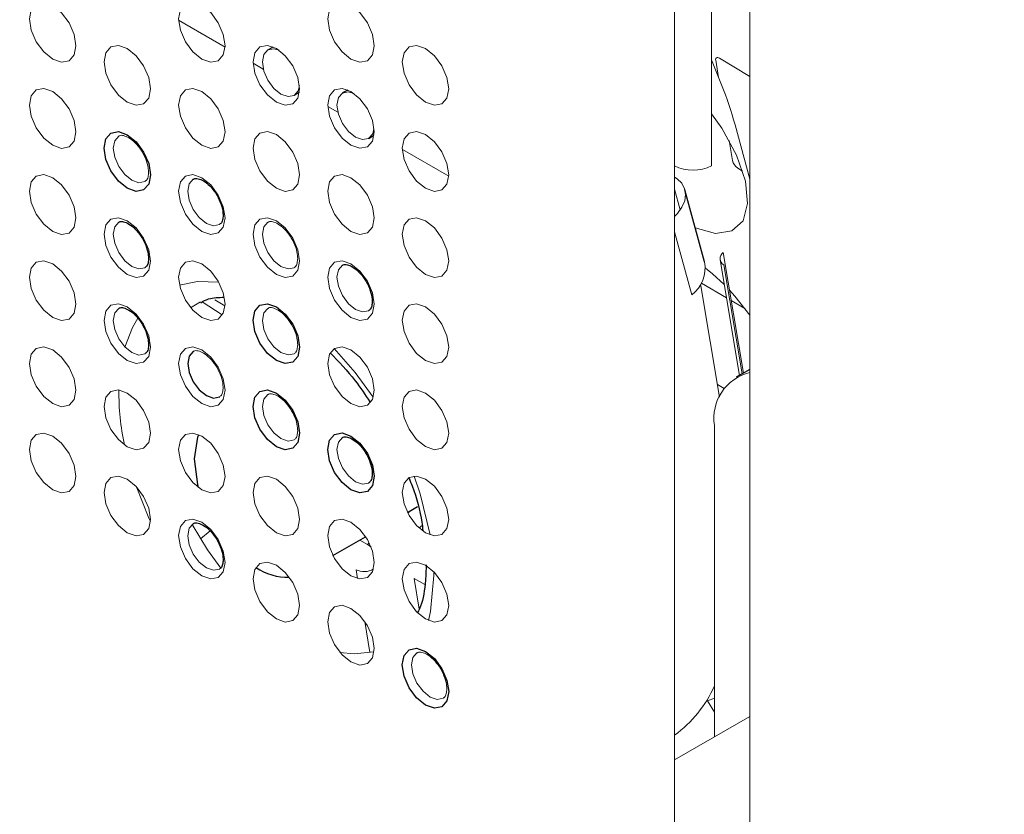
# Paper-space layout '_Isometric' of a CAD drawing. Header units: millimetres. Extents: x -1342 to 1339, y -551 to 2740.
# Tile 57 of 90: x 484 to 521, y 230 to 260. Entities that reach past the tile are written whole.
import ezdxf

# ---------------------------------------------------------------- set-up
doc = ezdxf.new("R2010")
doc.units = ezdxf.units.MM

psp = doc.layouts.new('_Isometric')

# ---------------------------------------------------------------- linework, layer by layer
at = {"color": 144, "linetype": 'Continuous', "lineweight": 18}
for p, q in [((508.358, -132.876), (508.358, 577.514)), ((511.211, 577.528), (511.211, -132.862)), ((509.758, 254.558), (509.758, 310.565)), ((489.545, 260.082), (491.305, 259.066)), ((493.136, 259.068), (492.936, 258.958)), ((492.374, 258.449), (492.758, 258.228)), ((509.758, 258.582), (510.139, 257.633)), ((510.027, 257.913), (509.917, 258.563)), ((510.056, 258.642), (511.211, 257.952)), ((493.931, 257.233), (494.126, 257.352)), ((495.202, 256.816), (495.586, 256.595)), ((510.652, 256.116), (511.211, 254.055)), ((510.555, 254.764), (510.428, 255.517)), ((498.031, 255.184), (499.79, 254.168)), ((510.939, 254.361), (510.755, 254.477)), ((511.211, 254.19), (511.167, 254.218)), ((508.573, 252.891), (508.358, 253.682)), ((508.358, 252.054), (509.007, 249.666)), ((510.081, 250.997), (510.816, 246.614)), ((510.967, 246.701), (510.201, 251.268)), ((510.224, 250.809), (510.918, 246.673)), ((509.354, 250.014), (509.343, 250.056)), ((510.062, 245.786), (509.354, 250.014)), ((509.373, 250.107), (510.322, 249.559)), ((490.92, 249.485), (491.292, 249.247)), ((490, 249.181), (490.374, 249.401)), ((490.438, 249.398), (491.192, 248.912)), ((510.505, 249.453), (511.023, 249.155)), ((509.982, 246.266), (510.24, 246.116)), ((509.871, 244.715), (509.871, 232.905)), ((498.784, 240.922), (498.664, 240.827)), ((490.369, 240.419), (490.74, 240.718)), ((496.704, 240.204), (496.419, 240.371)), ((496.33, 238.909), (496.274, 239.246)), ((499.228, 239.021), (499.227, 239.162)), ((498.879, 238.688), (498.476, 238.907)), ((498.476, 238.907), (498.669, 237.751)), ((496.802, 236.1), (496.603, 237.281)), ((509.871, 234.371), (509.611, 234.275)), ((509.871, 233.846), (509.611, 234.275)), ((511.211, 233.679), (508.358, 232.032))]:
    psp.add_line(p, q, dxfattribs=at)
at = {"color": 7, "linetype": 'Continuous', "lineweight": 25}
for p, q in [((495.964, 257.435), (495.764, 257.325)), ((496.76, 255.601), (496.955, 255.719)), ((509.494, 250.916), (508.752, 253.649)), ((511.211, 246.842), (510.699, 246.546)), ((498.227, 241.415), (498.612, 241.637)), ((498.234, 241.399), (498.332, 241.476)), ((495.398, 239.782), (496.637, 240.497)), ((496.704, 240.204), (496.774, 240.258))]:
    psp.add_line(p, q, dxfattribs=at)
at = {"color": 144, "linetype": 'Continuous', "lineweight": 18, "flags": 128}
for points in [[(485.649, 259.116), (485.582, 258.765), (485.391, 258.545), (485.105, 258.49), (484.768, 258.607), (484.431, 258.879), (484.145, 259.264), (483.954, 259.705), (483.887, 260.133), (483.954, 260.483), (484.145, 260.703), (484.431, 260.758), (484.768, 260.641), (485.105, 260.369), (485.391, 259.984), (485.582, 259.544), (485.649, 259.116)], [(491.306, 259.116), (491.239, 258.766), (491.048, 258.546), (490.762, 258.49), (490.425, 258.608), (490.088, 258.88), (489.802, 259.265), (489.611, 259.705), (489.544, 260.133), (489.611, 260.484), (489.802, 260.703), (490.088, 260.759), (490.425, 260.642), (490.762, 260.37), (491.048, 259.984), (491.239, 259.544), (491.306, 259.116)], [(496.963, 259.117), (496.896, 258.766), (496.705, 258.546), (496.419, 258.491), (496.082, 258.608), (495.745, 258.88), (495.459, 259.266), (495.268, 259.706), (495.201, 260.134), (495.268, 260.484), (495.459, 260.704), (495.745, 260.759), (496.082, 260.642), (496.419, 260.37), (496.705, 259.985), (496.896, 259.545), (496.963, 259.117)], [(488.477, 257.483), (488.41, 257.132), (488.219, 256.913), (487.934, 256.857), (487.597, 256.974), (487.26, 257.246), (486.974, 257.632), (486.783, 258.072), (486.716, 258.5), (486.783, 258.85), (486.974, 259.07), (487.26, 259.126), (487.597, 259.008), (487.934, 258.736), (488.219, 258.351), (488.41, 257.911), (488.477, 257.483)], [(494.134, 257.483), (494.067, 257.133), (493.876, 256.913), (493.591, 256.858), (493.254, 256.975), (492.916, 257.247), (492.631, 257.632), (492.44, 258.072), (492.373, 258.5), (492.44, 258.851), (492.631, 259.071), (492.916, 259.126), (493.254, 259.009), (493.591, 258.737), (493.876, 258.352), (494.067, 257.911), (494.134, 257.483)], [(493.359, 258.941), (493.158, 258.999), (492.929, 258.954), (492.777, 258.779), (492.723, 258.499), (492.777, 258.156), (492.929, 257.805), (493.158, 257.497), (493.427, 257.279), (493.697, 257.185), (493.925, 257.23), (494.078, 257.405), (494.128, 257.609)], [(499.791, 257.484), (499.724, 257.133), (499.533, 256.914), (499.247, 256.858), (498.91, 256.975), (498.573, 257.247), (498.288, 257.633), (498.097, 258.073), (498.03, 258.501), (498.097, 258.851), (498.288, 259.071), (498.573, 259.127), (498.91, 259.01), (499.247, 258.738), (499.533, 258.352), (499.724, 257.912), (499.791, 257.484)], [(509.917, 258.563), (509.915, 258.597), (509.919, 258.625), (509.929, 258.647), (509.945, 258.661), (509.967, 258.668), (509.994, 258.668), (510.024, 258.659), (510.056, 258.642)], [(485.649, 255.849), (485.582, 255.499), (485.391, 255.279), (485.105, 255.224), (484.768, 255.341), (484.431, 255.613), (484.145, 255.998), (483.954, 256.439), (483.887, 256.866), (483.954, 257.217), (484.145, 257.437), (484.431, 257.492), (484.768, 257.375), (485.105, 257.103), (485.391, 256.718), (485.582, 256.277), (485.649, 255.849)], [(491.306, 255.85), (491.239, 255.499), (491.048, 255.28), (490.762, 255.224), (490.425, 255.341), (490.088, 255.613), (489.802, 255.999), (489.611, 256.439), (489.544, 256.867), (489.611, 257.218), (489.802, 257.437), (490.088, 257.493), (490.425, 257.376), (490.762, 257.104), (491.048, 256.718), (491.239, 256.278), (491.306, 255.85)], [(496.963, 255.851), (496.896, 255.5), (496.705, 255.28), (496.419, 255.225), (496.082, 255.342), (495.745, 255.614), (495.459, 255.999), (495.268, 256.44), (495.201, 256.868), (495.268, 257.218), (495.459, 257.438), (495.745, 257.493), (496.082, 257.376), (496.419, 257.104), (496.705, 256.719), (496.896, 256.278), (496.963, 255.851)], [(496.188, 257.308), (495.986, 257.366), (495.758, 257.322), (495.605, 257.146), (495.552, 256.866), (495.605, 256.524), (495.758, 256.172), (495.986, 255.864), (496.256, 255.646), (496.525, 255.553), (496.753, 255.597), (496.906, 255.773), (496.956, 255.976)], [(509.144, 252.205), (509.906, 252), (510.533, 252.093), (510.953, 252.481), (511.128, 253.13), (511.044, 253.983), (510.706, 254.964), (510.146, 255.986), (509.758, 256.535)], [(494.134, 254.217), (494.067, 253.867), (493.876, 253.647), (493.591, 253.591), (493.254, 253.709), (492.916, 253.981), (492.631, 254.366), (492.44, 254.806), (492.373, 255.234), (492.44, 255.585), (492.631, 255.804), (492.916, 255.86), (493.254, 255.743), (493.591, 255.471), (493.876, 255.085), (494.067, 254.645), (494.134, 254.217)], [(499.791, 254.218), (499.724, 253.867), (499.533, 253.647), (499.247, 253.592), (498.91, 253.709), (498.573, 253.981), (498.288, 254.367), (498.097, 254.807), (498.03, 255.235), (498.097, 255.585), (498.288, 255.805), (498.573, 255.861), (498.91, 255.743), (499.247, 255.471), (499.533, 255.086), (499.724, 254.646), (499.791, 254.218)], [(487.275, 255.689), (487.272, 255.688), (487.12, 255.512), (487.066, 255.232), (487.12, 254.89), (487.272, 254.538), (487.501, 254.23), (487.77, 254.012), (488.04, 253.919), (488.268, 253.963), (488.277, 253.968)], [(485.649, 252.583), (485.582, 252.233), (485.391, 252.013), (485.105, 251.957), (484.768, 252.075), (484.431, 252.347), (484.145, 252.732), (483.954, 253.172), (483.887, 253.6), (483.954, 253.951), (484.145, 254.171), (484.431, 254.226), (484.768, 254.109), (485.105, 253.837), (485.391, 253.451), (485.582, 253.011), (485.649, 252.583)], [(491.306, 252.584), (491.239, 252.233), (491.048, 252.014), (490.762, 251.958), (490.425, 252.075), (490.088, 252.347), (489.802, 252.733), (489.611, 253.173), (489.544, 253.601), (489.611, 253.951), (489.802, 254.171), (490.088, 254.227), (490.425, 254.109), (490.762, 253.837), (491.048, 253.452), (491.239, 253.012), (491.306, 252.584)], [(490.104, 254.057), (490.101, 254.055), (489.948, 253.879), (489.895, 253.599), (489.948, 253.257), (490.101, 252.905), (490.329, 252.597), (490.599, 252.38), (490.868, 252.286), (491.097, 252.33), (491.105, 252.335)], [(496.963, 252.584), (496.896, 252.234), (496.705, 252.014), (496.419, 251.959), (496.082, 252.076), (495.745, 252.348), (495.459, 252.733), (495.268, 253.173), (495.201, 253.601), (495.268, 253.952), (495.459, 254.172), (495.745, 254.227), (496.082, 254.11), (496.419, 253.838), (496.705, 253.453), (496.896, 253.012), (496.963, 252.584)], [(508.359, 252.644), (508.463, 252.752), (508.636, 252.989), (508.742, 253.231), (508.776, 253.468), (508.738, 253.693), (508.628, 253.897), (508.452, 254.072), (508.358, 254.136)], [(488.477, 250.95), (488.41, 250.6), (488.219, 250.38), (487.934, 250.325), (487.597, 250.442), (487.26, 250.714), (486.974, 251.099), (486.783, 251.54), (486.716, 251.967), (486.783, 252.318), (486.974, 252.538), (487.26, 252.593), (487.597, 252.476), (487.934, 252.204), (488.219, 251.819), (488.41, 251.378), (488.477, 250.95)], [(494.134, 250.951), (494.067, 250.6), (493.876, 250.381), (493.591, 250.325), (493.254, 250.442), (492.916, 250.714), (492.631, 251.1), (492.44, 251.54), (492.373, 251.968), (492.44, 252.319), (492.631, 252.538), (492.916, 252.594), (493.254, 252.477), (493.591, 252.205), (493.876, 251.819), (494.067, 251.379), (494.134, 250.951)], [(499.791, 250.952), (499.724, 250.601), (499.533, 250.381), (499.247, 250.326), (498.91, 250.443), (498.573, 250.715), (498.288, 251.1), (498.097, 251.541), (498.03, 251.969), (498.097, 252.319), (498.288, 252.539), (498.573, 252.594), (498.91, 252.477), (499.247, 252.205), (499.533, 251.82), (499.724, 251.38), (499.791, 250.952)], [(487.275, 252.423), (487.272, 252.422), (487.12, 252.246), (487.066, 251.966), (487.12, 251.624), (487.272, 251.272), (487.501, 250.964), (487.77, 250.746), (488.04, 250.653), (488.268, 250.697), (488.277, 250.702)], [(492.932, 252.424), (492.929, 252.422), (492.777, 252.246), (492.723, 251.966), (492.777, 251.624), (492.929, 251.272), (493.158, 250.964), (493.427, 250.747), (493.697, 250.653), (493.925, 250.697), (493.934, 250.703)], [(485.649, 249.317), (485.582, 248.967), (485.391, 248.747), (485.105, 248.691), (484.768, 248.808), (484.431, 249.081), (484.145, 249.466), (483.954, 249.906), (483.887, 250.334), (483.954, 250.685), (484.145, 250.904), (484.431, 250.96), (484.768, 250.843), (485.105, 250.571), (485.391, 250.185), (485.582, 249.745), (485.649, 249.317)], [(491.306, 249.318), (491.239, 248.967), (491.048, 248.747), (490.762, 248.692), (490.425, 248.809), (490.088, 249.081), (489.802, 249.466), (489.611, 249.907), (489.544, 250.335), (489.611, 250.685), (489.802, 250.905), (490.088, 250.96), (490.425, 250.843), (490.762, 250.571), (491.048, 250.186), (491.239, 249.746), (491.306, 249.318)], [(496.963, 249.318), (496.896, 248.968), (496.705, 248.748), (496.419, 248.692), (496.082, 248.81), (495.745, 249.082), (495.459, 249.467), (495.268, 249.907), (495.201, 250.335), (495.268, 250.686), (495.459, 250.905), (495.745, 250.961), (496.082, 250.844), (496.419, 250.572), (496.705, 250.186), (496.896, 249.746), (496.963, 249.318)], [(495.761, 250.791), (495.758, 250.789), (495.605, 250.614), (495.552, 250.333), (495.605, 249.991), (495.758, 249.639), (495.986, 249.331), (496.256, 249.114), (496.525, 249.02), (496.753, 249.065), (496.762, 249.07)], [(510.239, 250.056), (509.801, 250.46), (509.527, 250.681)], [(491.067, 250.152), (490.266, 250.169), (489.579, 250.031)], [(511.211, 248.895), (510.642, 249.624), (510.439, 249.849)], [(488.477, 247.684), (488.41, 247.334), (488.219, 247.114), (487.934, 247.059), (487.597, 247.176), (487.26, 247.448), (486.974, 247.833), (486.783, 248.273), (486.716, 248.701), (486.783, 249.052), (486.974, 249.272), (487.26, 249.327), (487.597, 249.21), (487.934, 248.938), (488.219, 248.552), (488.41, 248.112), (488.477, 247.684)], [(487.275, 249.157), (487.272, 249.155), (487.12, 248.98), (487.066, 248.7), (487.12, 248.357), (487.272, 248.006), (487.501, 247.697), (487.77, 247.48), (488.04, 247.386), (488.268, 247.431), (488.277, 247.436)], [(492.932, 249.158), (492.929, 249.156), (492.777, 248.98), (492.723, 248.7), (492.777, 248.358), (492.929, 248.006), (493.158, 247.698), (493.427, 247.481), (493.697, 247.387), (493.925, 247.431), (493.934, 247.436)], [(499.791, 247.685), (499.724, 247.335), (499.533, 247.115), (499.247, 247.06), (498.91, 247.177), (498.573, 247.449), (498.288, 247.834), (498.097, 248.274), (498.03, 248.702), (498.097, 249.053), (498.288, 249.273), (498.573, 249.328), (498.91, 249.211), (499.247, 248.939), (499.533, 248.554), (499.724, 248.113), (499.791, 247.685)], [(487.995, 248.78), (487.796, 248.427), (487.511, 247.687)], [(485.649, 246.051), (485.582, 245.7), (485.391, 245.481), (485.105, 245.425), (484.768, 245.542), (484.431, 245.814), (484.145, 246.2), (483.954, 246.64), (483.887, 247.068), (483.954, 247.419), (484.145, 247.638), (484.431, 247.694), (484.768, 247.577), (485.105, 247.305), (485.391, 246.919), (485.582, 246.479), (485.649, 246.051)], [(491.306, 246.052), (491.239, 245.701), (491.048, 245.481), (490.762, 245.426), (490.425, 245.543), (490.088, 245.815), (489.802, 246.2), (489.611, 246.641), (489.544, 247.068), (489.611, 247.419), (489.802, 247.639), (490.088, 247.694), (490.425, 247.577), (490.762, 247.305), (491.048, 246.92), (491.239, 246.479), (491.306, 246.052)], [(496.963, 246.052), (496.896, 245.702), (496.705, 245.482), (496.419, 245.426), (496.082, 245.543), (495.745, 245.815), (495.459, 246.201), (495.268, 246.641), (495.201, 247.069), (495.268, 247.42), (495.459, 247.639), (495.745, 247.695), (496.082, 247.578), (496.419, 247.306), (496.705, 246.92), (496.896, 246.48), (496.963, 246.052)], [(496.928, 245.789), (496.241, 246.72), (495.44, 247.628)], [(488.477, 244.418), (488.41, 244.068), (488.219, 243.848), (487.934, 243.792), (487.597, 243.91), (487.26, 244.182), (486.974, 244.567), (486.783, 245.007), (486.716, 245.435), (486.783, 245.786), (486.974, 246.005), (487.26, 246.061), (487.597, 245.944), (487.934, 245.672), (488.219, 245.286), (488.41, 244.846), (488.477, 244.418)], [(492.932, 245.891), (492.929, 245.89), (492.777, 245.714), (492.723, 245.434), (492.777, 245.092), (492.929, 244.74), (493.158, 244.432), (493.427, 244.214), (493.697, 244.121), (493.925, 244.165), (493.934, 244.17)], [(499.791, 244.419), (499.724, 244.069), (499.533, 243.849), (499.247, 243.793), (498.91, 243.911), (498.573, 244.183), (498.288, 244.568), (498.097, 245.008), (498.03, 245.436), (498.097, 245.787), (498.288, 246.007), (498.573, 246.062), (498.91, 245.945), (499.247, 245.673), (499.533, 245.287), (499.724, 244.847), (499.791, 244.419)], [(485.649, 242.785), (485.582, 242.434), (485.391, 242.215), (485.105, 242.159), (484.768, 242.276), (484.431, 242.548), (484.145, 242.934), (483.954, 243.374), (483.887, 243.802), (483.954, 244.152), (484.145, 244.372), (484.431, 244.428), (484.768, 244.31), (485.105, 244.038), (485.391, 243.653), (485.582, 243.213), (485.649, 242.785)], [(491.306, 242.785), (491.239, 242.435), (491.048, 242.215), (490.762, 242.16), (490.425, 242.277), (490.088, 242.549), (489.802, 242.934), (489.611, 243.374), (489.544, 243.802), (489.611, 244.153), (489.802, 244.373), (490.088, 244.428), (490.425, 244.311), (490.762, 244.039), (491.048, 243.654), (491.239, 243.213), (491.306, 242.785)], [(495.761, 244.259), (495.758, 244.257), (495.605, 244.081), (495.552, 243.801), (495.605, 243.459), (495.758, 243.107), (495.986, 242.799), (496.256, 242.582), (496.525, 242.488), (496.753, 242.532), (496.762, 242.538)], [(488.477, 241.152), (488.41, 240.801), (488.219, 240.582), (487.934, 240.526), (487.597, 240.643), (487.26, 240.915), (486.974, 241.301), (486.783, 241.741), (486.716, 242.169), (486.783, 242.52), (486.974, 242.739), (487.26, 242.795), (487.597, 242.678), (487.934, 242.406), (488.219, 242.02), (488.41, 241.58), (488.477, 241.152)], [(494.134, 241.153), (494.067, 240.802), (493.876, 240.582), (493.591, 240.527), (493.254, 240.644), (492.916, 240.916), (492.631, 241.301), (492.44, 241.742), (492.373, 242.17), (492.44, 242.52), (492.631, 242.74), (492.916, 242.795), (493.254, 242.678), (493.591, 242.406), (493.876, 242.021), (494.067, 241.58), (494.134, 241.153)], [(499.791, 241.153), (499.724, 240.803), (499.533, 240.583), (499.247, 240.527), (498.91, 240.644), (498.573, 240.916), (498.288, 241.302), (498.097, 241.742), (498.03, 242.17), (498.097, 242.521), (498.288, 242.74), (498.573, 242.796), (498.91, 242.679), (499.247, 242.407), (499.533, 242.021), (499.724, 241.581), (499.791, 241.153)], [(499.092, 240.561), (498.711, 242.125), (498.479, 242.797)], [(487.931, 242.408), (488.42, 241.205), (488.476, 241.086)], [(491.306, 239.519), (491.239, 239.169), (491.048, 238.949), (490.762, 238.893), (490.425, 239.011), (490.088, 239.283), (489.802, 239.668), (489.611, 240.108), (489.544, 240.536), (489.611, 240.887), (489.802, 241.106), (490.088, 241.162), (490.425, 241.045), (490.762, 240.773), (491.048, 240.387), (491.239, 239.947), (491.306, 239.519)], [(490.104, 240.992), (490.101, 240.99), (489.948, 240.815), (489.895, 240.534), (489.948, 240.192), (490.101, 239.84), (490.329, 239.532), (490.599, 239.315), (490.868, 239.221), (491.097, 239.266), (491.105, 239.271)], [(491.141, 239.297), (490.639, 239.997), (490.056, 240.959)], [(496.963, 239.52), (496.896, 239.169), (496.705, 238.949), (496.419, 238.894), (496.082, 239.011), (495.745, 239.283), (495.459, 239.669), (495.268, 240.109), (495.201, 240.537), (495.268, 240.887), (495.459, 241.107), (495.745, 241.163), (496.082, 241.045), (496.419, 240.773), (496.705, 240.388), (496.896, 239.948), (496.963, 239.52)], [(496.843, 240.102), (496.775, 240.158), (496.704, 240.204)], [(494.134, 237.886), (494.067, 237.536), (493.876, 237.316), (493.591, 237.261), (493.254, 237.378), (492.916, 237.65), (492.631, 238.035), (492.44, 238.475), (492.373, 238.903), (492.44, 239.254), (492.631, 239.474), (492.916, 239.529), (493.254, 239.412), (493.591, 239.14), (493.876, 238.755), (494.067, 238.314), (494.134, 237.886)], [(499.791, 237.887), (499.724, 237.536), (499.533, 237.317), (499.247, 237.261), (498.91, 237.378), (498.573, 237.65), (498.288, 238.036), (498.097, 238.476), (498.03, 238.904), (498.097, 239.254), (498.288, 239.474), (498.573, 239.53), (498.91, 239.413), (499.247, 239.141), (499.533, 238.755), (499.724, 238.315), (499.791, 237.887)], [(499.017, 237.324), (499.097, 237.662), (499.228, 239.021)], [(496.963, 236.254), (496.896, 235.903), (496.705, 235.683), (496.419, 235.628), (496.082, 235.745), (495.745, 236.017), (495.459, 236.402), (495.268, 236.843), (495.201, 237.271), (495.268, 237.621), (495.459, 237.841), (495.745, 237.896), (496.082, 237.779), (496.419, 237.507), (496.705, 237.122), (496.896, 236.682), (496.963, 236.254)], [(496.956, 236.131), (496.209, 236.056), (495.662, 236.11)], [(498.589, 236.093), (498.586, 236.092), (498.434, 235.916), (498.38, 235.636), (498.434, 235.294), (498.586, 234.942), (498.815, 234.634), (499.084, 234.416), (499.353, 234.323), (499.582, 234.367), (499.591, 234.372)]]:
    psp.add_lwpolyline(points, dxfattribs=at)
at = {"color": 7, "linetype": 'Continuous', "lineweight": 25, "flags": 128}
for points in [[(488.477, 254.217), (488.41, 253.866), (488.219, 253.646), (487.934, 253.591), (487.597, 253.708), (487.26, 253.98), (486.974, 254.365), (486.783, 254.806), (486.716, 255.234), (486.783, 255.584), (486.974, 255.804), (487.26, 255.859), (487.597, 255.742), (487.934, 255.47), (488.219, 255.085), (488.41, 254.645), (488.477, 254.217)], [(494.134, 247.685), (494.067, 247.334), (493.876, 247.115), (493.591, 247.059), (493.254, 247.176), (492.916, 247.448), (492.631, 247.834), (492.44, 248.274), (492.373, 248.702), (492.44, 249.052), (492.631, 249.272), (492.916, 249.328), (493.254, 249.21), (493.591, 248.938), (493.876, 248.553), (494.067, 248.113), (494.134, 247.685)], [(490.104, 247.524), (490.101, 247.523), (489.948, 247.347), (489.895, 247.067), (489.948, 246.725), (490.101, 246.373), (490.329, 246.065), (490.599, 245.847), (490.868, 245.754), (491.097, 245.798), (491.105, 245.803)], [(494.134, 244.419), (494.067, 244.068), (493.876, 243.848), (493.591, 243.793), (493.254, 243.91), (492.916, 244.182), (492.631, 244.568), (492.44, 245.008), (492.373, 245.436), (492.44, 245.786), (492.631, 246.006), (492.916, 246.061), (493.254, 245.944), (493.591, 245.672), (493.876, 245.287), (494.067, 244.847), (494.134, 244.419)], [(490.142, 243.449), (490.273, 244.276), (490.309, 244.369)], [(496.963, 242.786), (496.896, 242.435), (496.705, 242.216), (496.419, 242.16), (496.082, 242.277), (495.745, 242.549), (495.459, 242.935), (495.268, 243.375), (495.201, 243.803), (495.268, 244.153), (495.459, 244.373), (495.745, 244.429), (496.082, 244.312), (496.419, 244.04), (496.705, 243.654), (496.896, 243.214), (496.963, 242.786)], [(490.304, 242.357), (490.273, 242.473), (490.142, 243.449)], [(499.791, 234.621), (499.724, 234.27), (499.533, 234.05), (499.247, 233.995), (498.91, 234.112), (498.573, 234.384), (498.288, 234.77), (498.097, 235.21), (498.03, 235.638), (498.097, 235.988), (498.288, 236.208), (498.573, 236.264), (498.91, 236.146), (499.247, 235.874), (499.533, 235.489), (499.724, 235.049), (499.791, 234.621)]]:
    psp.add_lwpolyline(points, dxfattribs=at)
at = {"color": 144, "linetype": 'Continuous', "lineweight": 18}
for centre, radius, start, end in [((497.34, 252.461), 13.804, 15.3512, 22.0018), ((511.018, 254.873), 0.476, 193.3004, 236.4604), ((509.064, 255.934), 1.541, 242.6565, 296.7662), ((510.346, 251.045), 0.266, 123.1537, 242.5647), ((508.251, 250.68), 1.265, 306.7013, 10.7436), ((511.613, 245), 1.765, 103.1526, 189.2796), ((496.638, 245.953), 9.358, 179.3511, 192.1797), ((496.58, 239.843), 0.671, 242.8874, 301.7022), ((505.634, 236.722), 4.636, 305.9957, 336.0515)]:
    psp.add_arc(centre, radius, start, end, dxfattribs=at)
at = {"color": 7, "linetype": 'Continuous', "lineweight": 25}
psp.add_arc((493.674, 241.107), 2.146, 236.1324, 271.7434, dxfattribs=at)
for points, knots in [([(293.899, -11.39), (292.016, -14.792), (288.329, -21.453), (283.679, -31.633), (279.739, -41.603), (276.483, -51.35), (273.492, -62.003), (270.934, -73.458), (268.94, -85.573), (267.647, -96.978), (266.915, -107.63), (266.622, -117.497), (266.667, -127.015), (267.003, -136.053), (267.568, -144.479), (268.234, -151.714), (268.891, -157.545), (269.474, -162.097), (269.948, -165.491), (270.328, -168.055), (270.642, -170.093), (270.975, -172.18), (271.425, -174.887), (272.054, -178.484), (272.907, -183.065), (274.028, -188.661), (275.433, -195.143), (277.074, -202.118), (278.886, -209.258), (280.826, -216.388), (283.52, -225.677), (287.124, -237.089), (291.82, -250.566), (296.91, -263.954), (302.286, -277.03), (307.756, -289.441), (313.1, -300.859), (318.181, -311.165), (322.911, -320.343), (327.245, -328.441), (330.487, -334.304), (332.843, -338.48), (334.58, -341.523), (336.682, -345.157), (339.233, -349.495), (342.25, -354.53), (345.65, -360.08), (349.259, -365.837), (352.914, -371.535), (356.552, -377.081), (360.168, -382.476), (365.499, -390.264), (372.517, -400.16), (381.221, -411.854), (389.634, -422.649), (397.149, -431.881), (403.67, -439.603), (409.122, -445.867), (414.055, -451.383), (418.477, -456.206), (422.371, -460.36), (425.745, -463.888), (428.901, -467.133), (432.296, -470.565), (436.381, -474.61), (441.31, -479.367), (447.109, -484.791), (453.751, -490.774), (461.551, -497.495), (470.533, -504.818), (480.772, -512.599), (491.928, -520.385), (502.577, -527.075), (512.459, -532.634), (521.116, -537.004), (529.577, -540.762), (537.523, -543.81), (544.87, -546.189), (551.621, -547.979), (557.78, -549.261), (563.352, -550.116), (568.349, -550.621), (573.015, -550.863), (577.741, -550.874), (582.876, -550.595), (588.468, -549.917), (594.335, -548.748), (599.632, -547.23), (604.047, -545.626), (607.779, -544.045), (611.694, -542.134), (616.267, -539.551), (620.989, -536.418), (625.48, -532.954), (629.293, -529.632), (632.697, -526.348), (635.902, -522.957), (638.776, -519.633), (641.417, -516.336), (643.888, -513.038), (646.459, -509.357), (649.115, -505.263), (651.843, -500.725), (654.626, -495.714), (657.326, -490.439), (659.645, -485.537), (661.488, -481.391), (662.86, -478.153), (663.922, -475.552), (664.695, -473.605), (665.289, -472.075), (665.996, -470.228), (667.001, -467.531), (668.306, -463.883), (670.541, -457.336), (673.458, -447.979), (676.423, -437.171), (678.877, -427.258), (680.935, -418.198), (682.966, -408.414), (684.959, -397.859), (686.898, -386.495), (688.771, -374.285), (690.368, -362.617), (691.728, -351.627), (692.872, -341.515), (693.915, -331.393), (694.82, -321.746), (695.536, -313.425), (696.096, -306.433), (696.528, -300.697), (696.884, -295.731), (697.169, -291.554), (697.39, -288.181), (697.559, -285.536), (697.683, -283.533), (697.779, -281.966), (697.854, -280.714), (697.921, -279.601), (697.984, -278.518), (698.052, -277.358), (698.178, -275.151), (698.375, -271.619), (698.634, -266.712), (698.911, -261.127), (699.199, -254.913), (699.499, -247.886), (699.806, -239.963), (700.111, -231.113), (700.405, -221.295), (700.672, -210.563), (700.92, -198.75), (701.124, -185.944), (701.276, -172.107), (701.363, -157.592), (701.381, -142.419), (701.327, -126.613), (701.194, -109.822), (700.972, -92.024), (700.656, -73.199), (700.248, -53.736), (699.747, -33.658), (699.155, -12.991), (698.46, 8.645), (697.658, 31.26), (696.801, 53.476), (695.906, 75.191), (694.992, 96.207), (694.017, 117.603), (692.994, 139.165), (691.934, 160.772), (690.347, 192.182), (688.181, 233.383), (685.49, 282.813), (682.854, 330.522), (680.321, 376.389), (677.845, 421.863), (675.465, 466.84), (673.231, 510.968), (671.176, 554.16), (669.326, 596.339), (667.7, 637.692), (666.402, 675.895), (665.41, 710.978), (664.69, 742.981), (664.188, 774.244), (663.916, 804.732), (663.887, 834.412), (664.112, 863.25), (664.589, 890.482), (665.302, 916.123), (666.23, 940.193), (667.402, 963.465), (668.823, 985.919), (670.5, 1007.537), (672.216, 1025.936), (673.864, 1041.259), (675.338, 1053.611), (676.889, 1065.374), (678.481, 1076.377), (680.082, 1086.515), (681.756, 1096.298), (683.496, 1105.672), (685.288, 1114.585), (687.004, 1122.512), (688.68, 1129.762), (690.299, 1136.312), (691.837, 1142.14), (693.189, 1146.974), (694.332, 1150.865), (695.247, 1153.859), (695.917, 1155.986), (696.289, 1157.142), (696.452, 1157.645), (696.545, 1157.932), (696.744, 1158.542), (697.087, 1159.582), (697.648, 1161.259), (698.448, 1163.592), (699.488, 1166.52), (701.134, 1170.972), (703.537, 1177.058), (706.97, 1184.925), (710.531, 1192.216), (714.02, 1198.691), (717.058, 1203.911), (720.005, 1208.625), (722.639, 1212.588), (724.854, 1215.755), (726.618, 1218.183), (727.914, 1219.918), (728.926, 1221.245), (729.899, 1222.501), (731.091, 1224.014), (732.98, 1226.351), (734.907, 1228.673), (736.355, 1230.31), (736.787, 1230.798)], [0, 0, 0, 0, 0.004123, 0.008074, 0.011864, 0.015499, 0.018986, 0.023625, 0.027987, 0.032071, 0.035877, 0.0394, 0.042636, 0.046075, 0.0491, 0.051703, 0.053882, 0.055408, 0.056638, 0.057569, 0.058198, 0.058858, 0.059842, 0.061152, 0.062789, 0.06486, 0.067299, 0.069937, 0.072584, 0.075242, 0.077908, 0.083019, 0.088155, 0.093312, 0.09848, 0.103414, 0.107951, 0.112086, 0.115814, 0.119093, 0.121995, 0.12304, 0.124264, 0.125773, 0.127567, 0.12969, 0.132101, 0.134581, 0.137011, 0.139391, 0.141721, 0.144, 0.149541, 0.154756, 0.159645, 0.16421, 0.167496, 0.170451, 0.173082, 0.175395, 0.177431, 0.179152, 0.180598, 0.182254, 0.184295, 0.186719, 0.189545, 0.192741, 0.19622, 0.200482, 0.20504, 0.209861, 0.214908, 0.218383, 0.221921, 0.225254, 0.228307, 0.231099, 0.233645, 0.235962, 0.238058, 0.239942, 0.241623, 0.243368, 0.245338, 0.247537, 0.249909, 0.252372, 0.254034, 0.255581, 0.257358, 0.259406, 0.262104, 0.264477, 0.266612, 0.268591, 0.270603, 0.272688, 0.27434, 0.276154, 0.278143, 0.280315, 0.282678, 0.285245, 0.288023, 0.290666, 0.292556, 0.294141, 0.295407, 0.296345, 0.296967, 0.297626, 0.299025, 0.30087, 0.302875, 0.308389, 0.314113, 0.317981, 0.322127, 0.326581, 0.331356, 0.336467, 0.341928, 0.347755, 0.352059, 0.356554, 0.36117, 0.365445, 0.369278, 0.372119, 0.374629, 0.376801, 0.378625, 0.380098, 0.381214, 0.382085, 0.382718, 0.383264, 0.383722, 0.384174, 0.38468, 0.385241, 0.387066, 0.389312, 0.391678, 0.394391, 0.397457, 0.400884, 0.404762, 0.409032, 0.413705, 0.41879, 0.424297, 0.430237, 0.436619, 0.442971, 0.449724, 0.456886, 0.464464, 0.472467, 0.480899, 0.489249, 0.497991, 0.507127, 0.516661, 0.526593, 0.535175, 0.544033, 0.553043, 0.562064, 0.57109, 0.580117, 0.601363, 0.622513, 0.641603, 0.660516, 0.679206, 0.697632, 0.715755, 0.733222, 0.750326, 0.767035, 0.783319, 0.796437, 0.80923, 0.821685, 0.833788, 0.845527, 0.856891, 0.867869, 0.877584, 0.886961, 0.895992, 0.904672, 0.912996, 0.920961, 0.925841, 0.930572, 0.935097, 0.939273, 0.943111, 0.946629, 0.950385, 0.953743, 0.956728, 0.95936, 0.96195, 0.964141, 0.965959, 0.967424, 0.968552, 0.969355, 0.96984, 0.969866, 0.969927, 0.970166, 0.970561, 0.971109, 0.972075, 0.97322, 0.974452, 0.977168, 0.980211, 0.983581, 0.98577, 0.988012, 0.989997, 0.991696, 0.993106, 0.994153, 0.994937, 0.995453, 0.995969, 0.996671, 0.997561, 0.999273, 1, 1, 1, 1]), ([(490.108, 254.051), (490.116, 254.058), (490.152, 254.09), (490.265, 254.089), (490.491, 254.002), (490.734, 253.809), (490.963, 253.526), (491.139, 253.188), (491.223, 252.892), (491.23, 252.74), (491.233, 252.686)], [0, 0, 0, 0, 0.043075, 0.199558, 0.33368, 0.475174, 0.620289, 0.769412, 0.918571, 1, 1, 1, 1]), ([(491.233, 252.686), (491.228, 252.623), (491.217, 252.48), (491.16, 252.371), (491.116, 252.351), (491.1, 252.343)], [0, 0, 0, 0, 0.335488, 0.760573, 1, 1, 1, 1]), ([(487.28, 252.417), (487.287, 252.424), (487.324, 252.456), (487.436, 252.456), (487.663, 252.369), (487.905, 252.176), (488.135, 251.892), (488.311, 251.555), (488.394, 251.258), (488.402, 251.106), (488.404, 251.053)], [0, 0, 0, 0, 0.043075, 0.199558, 0.33368, 0.475174, 0.620289, 0.769412, 0.918571, 1, 1, 1, 1]), ([(488.404, 251.053), (488.4, 250.989), (488.389, 250.846), (488.332, 250.738), (488.287, 250.717), (488.271, 250.71)], [0, 0, 0, 0, 0.335488, 0.760573, 1, 1, 1, 1]), ([(495.765, 250.785), (495.773, 250.792), (495.809, 250.824), (495.922, 250.823), (496.148, 250.737), (496.391, 250.544), (496.62, 250.26), (496.796, 249.922), (496.88, 249.626), (496.887, 249.474), (496.89, 249.42)], [0, 0, 0, 0, 0.043075, 0.199558, 0.33368, 0.475174, 0.620289, 0.769412, 0.918571, 1, 1, 1, 1]), ([(490.384, 249.369), (490.478, 249.424), (490.722, 249.566), (491.066, 249.572), (491.277, 249.576)], [0, 0, 0, 0, 0.387504, 1, 1, 1, 1]), ([(487.28, 249.151), (487.287, 249.158), (487.324, 249.19), (487.436, 249.189), (487.663, 249.103), (487.905, 248.91), (488.135, 248.626), (488.311, 248.289), (488.394, 247.992), (488.402, 247.84), (488.404, 247.786)], [0, 0, 0, 0, 0.043075, 0.199558, 0.33368, 0.475174, 0.620289, 0.769412, 0.918571, 1, 1, 1, 1]), ([(496.89, 249.42), (496.885, 249.357), (496.874, 249.214), (496.817, 249.105), (496.773, 249.085), (496.757, 249.078)], [0, 0, 0, 0, 0.335488, 0.760573, 1, 1, 1, 1]), ([(488.404, 247.786), (488.4, 247.723), (488.389, 247.58), (488.332, 247.471), (488.287, 247.451), (488.271, 247.444)], [0, 0, 0, 0, 0.335488, 0.760573, 1, 1, 1, 1]), ([(495.296, 247.472), (495.621, 247.133), (496.162, 246.569), (496.619, 245.882), (496.802, 245.607)], [0, 0, 0, 0, 0.600673, 1, 1, 1, 1]), ([(495.765, 244.253), (495.773, 244.26), (495.809, 244.292), (495.922, 244.291), (496.148, 244.204), (496.391, 244.011), (496.62, 243.728), (496.796, 243.39), (496.88, 243.094), (496.887, 242.942), (496.89, 242.888)], [0, 0, 0, 0, 0.043075, 0.199558, 0.33368, 0.475174, 0.620289, 0.769412, 0.918571, 1, 1, 1, 1]), ([(496.89, 242.888), (496.885, 242.825), (496.874, 242.682), (496.817, 242.573), (496.773, 242.553), (496.757, 242.545)], [0, 0, 0, 0, 0.335488, 0.760573, 1, 1, 1, 1]), ([(498.285, 242.717), (498.325, 242.618), (498.556, 242.056), (498.736, 241.366), (498.796, 240.831), (498.809, 240.724)], [0, 0, 0, 0, 0.146457, 0.829269, 1, 1, 1, 1]), ([(490.108, 240.986), (490.116, 240.993), (490.152, 241.025), (490.265, 241.024), (490.491, 240.938), (490.734, 240.745), (490.963, 240.461), (491.139, 240.123), (491.223, 239.827), (491.23, 239.675), (491.233, 239.621)], [0, 0, 0, 0, 0.043075, 0.199558, 0.33368, 0.475174, 0.620289, 0.769412, 0.918571, 1, 1, 1, 1]), ([(491.233, 239.621), (491.228, 239.558), (491.217, 239.415), (491.16, 239.306), (491.116, 239.286), (491.1, 239.279)], [0, 0, 0, 0, 0.335488, 0.760573, 1, 1, 1, 1]), ([(498.935, 239.429), (498.929, 239.231), (498.911, 238.656), (498.805, 238.021), (498.65, 237.702), (498.612, 237.625)], [0, 0, 0, 0, 0.284144, 0.826799, 1, 1, 1, 1])]:
    psp.add_open_spline(points, degree=3, knots=knots, dxfattribs=at)
at = {"color": 144, "linetype": 'Continuous', "lineweight": 18}
for points, knots in [([(487.28, 255.683), (487.287, 255.69), (487.324, 255.722), (487.436, 255.722), (487.663, 255.635), (487.905, 255.442), (488.135, 255.159), (488.311, 254.821), (488.394, 254.524), (488.402, 254.372), (488.404, 254.319)], [0, 0, 0, 0, 0.043075, 0.199558, 0.33368, 0.475174, 0.620289, 0.769412, 0.918571, 1, 1, 1, 1]), ([(488.404, 254.319), (488.4, 254.256), (488.389, 254.112), (488.332, 254.004), (488.287, 253.983), (488.271, 253.976)], [0, 0, 0, 0, 0.335488, 0.760573, 1, 1, 1, 1]), ([(492.936, 252.418), (492.944, 252.425), (492.981, 252.457), (493.093, 252.456), (493.319, 252.369), (493.562, 252.177), (493.792, 251.893), (493.967, 251.555), (494.051, 251.259), (494.059, 251.107), (494.061, 251.053)], [0, 0, 0, 0, 0.043075, 0.199558, 0.33368, 0.475174, 0.620289, 0.769412, 0.918571, 1, 1, 1, 1]), ([(494.061, 251.053), (494.056, 250.99), (494.046, 250.847), (493.988, 250.738), (493.944, 250.718), (493.928, 250.71)], [0, 0, 0, 0, 0.335488, 0.760573, 1, 1, 1, 1]), ([(492.936, 249.152), (492.944, 249.159), (492.981, 249.191), (493.093, 249.19), (493.319, 249.103), (493.562, 248.91), (493.792, 248.627), (493.967, 248.289), (494.051, 247.993), (494.059, 247.841), (494.061, 247.787)], [0, 0, 0, 0, 0.043075, 0.199558, 0.33368, 0.475174, 0.620289, 0.769412, 0.918571, 1, 1, 1, 1]), ([(494.061, 247.787), (494.056, 247.724), (494.046, 247.581), (493.988, 247.472), (493.944, 247.452), (493.928, 247.444)], [0, 0, 0, 0, 0.335488, 0.760573, 1, 1, 1, 1]), ([(490.108, 247.518), (490.116, 247.525), (490.152, 247.557), (490.265, 247.557), (490.491, 247.47), (490.734, 247.277), (490.963, 246.993), (491.139, 246.656), (491.223, 246.359), (491.23, 246.207), (491.233, 246.154)], [0, 0, 0, 0, 0.043075, 0.199558, 0.33368, 0.475174, 0.620289, 0.769412, 0.918571, 1, 1, 1, 1]), ([(491.233, 246.154), (491.228, 246.09), (491.217, 245.947), (491.16, 245.839), (491.116, 245.818), (491.1, 245.811)], [0, 0, 0, 0, 0.335488, 0.760573, 1, 1, 1, 1]), ([(492.936, 245.885), (492.944, 245.892), (492.981, 245.925), (493.093, 245.924), (493.319, 245.837), (493.562, 245.644), (493.792, 245.361), (493.967, 245.023), (494.051, 244.726), (494.059, 244.574), (494.061, 244.521)], [0, 0, 0, 0, 0.043075, 0.199558, 0.33368, 0.475174, 0.620289, 0.769412, 0.918571, 1, 1, 1, 1]), ([(494.061, 244.521), (494.056, 244.458), (494.046, 244.314), (493.988, 244.206), (493.944, 244.185), (493.928, 244.178)], [0, 0, 0, 0, 0.335488, 0.760573, 1, 1, 1, 1]), ([(498.593, 236.088), (498.601, 236.094), (498.637, 236.127), (498.75, 236.126), (498.976, 236.039), (499.219, 235.846), (499.449, 235.563), (499.624, 235.225), (499.708, 234.928), (499.715, 234.776), (499.718, 234.723)], [0, 0, 0, 0, 0.043075, 0.199558, 0.33368, 0.475174, 0.620289, 0.769412, 0.918571, 1, 1, 1, 1]), ([(499.718, 234.723), (499.713, 234.66), (499.703, 234.517), (499.645, 234.408), (499.601, 234.387), (499.585, 234.38)], [0, 0, 0, 0, 0.335488, 0.760573, 1, 1, 1, 1])]:
    psp.add_open_spline(points, degree=3, knots=knots, dxfattribs=at)

doc.saveas('drawing.dxf')
